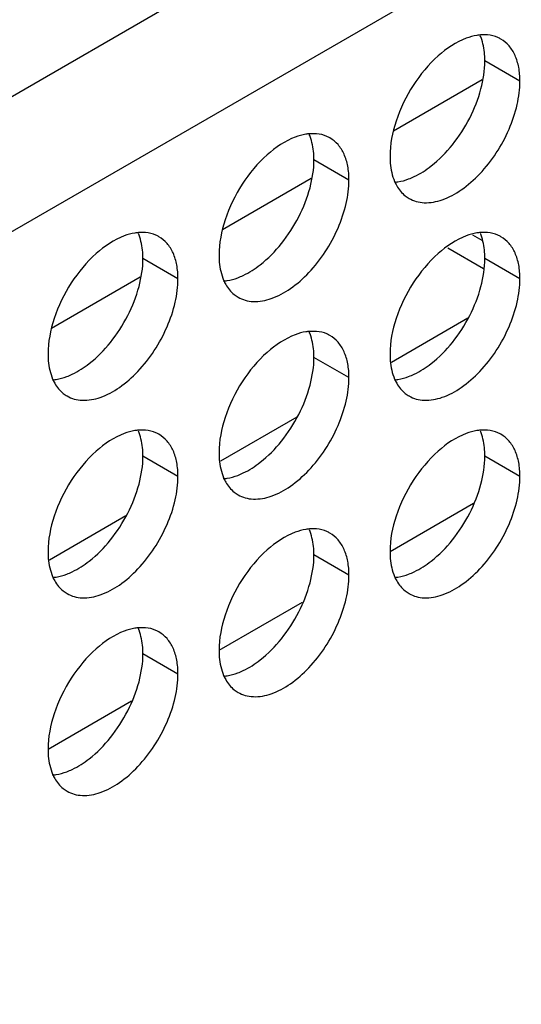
# Model space of a CAD drawing. Header units: inches. Extents: x 0 to 34, y 0 to 22.
# Tile 63 of 164: x 17.453 to 17.615, y 18.26 to 18.577. Entities that reach past the tile are written whole.
import ezdxf

# ---------------------------------------------------------------- set-up
doc = ezdxf.new("R2010")
doc.units = ezdxf.units.IN
doc.header["$LTSCALE"] = 1.87
doc.header["$MEASUREMENT"] = 0
doc.layers.get('0').update_dxf_attribs({"linetype": 'CONTINUOUS'})
doc.layers.add('02___PRT_ALL_AXES', color=7, linetype='CONTINUOUS')

msp = doc.modelspace()

# ---------------------------------------------------------------- linework, layer by layer
at = {"color": 3, "linetype": 'CONTINUOUS'}
for p, q in [((17.21098, 18.41425), (19.04274, 19.47189)), ((17.22984, 18.38159), (19.0616, 19.43923)), ((17.59937, 18.50794), (17.60235, 18.50622)), ((17.59137, 18.50376), (17.60289, 18.49711))]:
    msp.add_line(p, q, dxfattribs=at)
at = {"color": 7, "linetype": 'CONTINUOUS'}
for p, q in [((17.60249, 18.55799), (17.57385, 18.54145)), ((17.54729, 18.52612), (17.51864, 18.50958)), ((17.49208, 18.49425), (17.46344, 18.47771)), ((17.59786, 18.48102), (17.57317, 18.46676)), ((17.54266, 18.44915), (17.51796, 18.43489)), ((17.57271, 18.4058), (17.59968, 18.42137)), ((17.48745, 18.41727), (17.46276, 18.40301)), ((17.5175, 18.37392), (17.54448, 18.3895)), ((17.4623, 18.34205), (17.48927, 18.35762))]:
    msp.add_line(p, q, dxfattribs=at)
at = {"color": 3, "linetype": 'CONTINUOUS'}
for points, knots in [([(19.03856, 18.50906), (18.89186, 18.39589), (18.59708, 18.1826), (18.14361, 17.89893), (17.69004, 17.6593), (17.3826, 17.52703), (17.22984, 17.46926)], [0, 0, 0, 0, 0.265516, 0.521014, 0.765944, 1, 1, 1, 1]), ([(17.23529, 17.45314), (17.38477, 17.5099), (17.68555, 17.63941), (18.1295, 17.8731), (18.57345, 18.14899), (18.86228, 18.35611), (19.00605, 18.46594)], [0, 0, 0, 0, 0.234384, 0.479409, 0.734786, 1, 1, 1, 1])]:
    msp.add_open_spline(points, degree=3, knots=knots, dxfattribs=at)
at = {"layer": '02___PRT_ALL_AXES', "color": 3, "linetype": 'CONTINUOUS'}
for p, q in [((17.60417, 18.57244), (17.60187, 18.57243)), ((17.54896, 18.54056), (17.54666, 18.54056)), ((17.49376, 18.50869), (17.49146, 18.50868)), ((17.60417, 18.50869), (17.60187, 18.50869)), ((17.54896, 18.47682), (17.54666, 18.47682)), ((17.60417, 18.44495), (17.60187, 18.44495)), ((17.49376, 18.44495), (17.49146, 18.44494)), ((17.54896, 18.41308), (17.54666, 18.41307)), ((17.49376, 18.3812), (17.49146, 18.3812))]:
    msp.add_line(p, q, dxfattribs=at)
at = {"layer": '02___PRT_ALL_AXES', "color": 7, "linetype": 'CONTINUOUS'}
for p, q in [((17.61465, 18.55752), (17.60334, 18.56405)), ((17.55945, 18.52564), (17.54814, 18.53217)), ((17.50425, 18.49377), (17.49293, 18.5003)), ((17.61465, 18.49377), (17.60334, 18.50031)), ((17.55945, 18.4619), (17.54814, 18.46843)), ((17.50425, 18.43003), (17.49293, 18.43656)), ((17.61465, 18.43003), (17.60334, 18.43656)), ((17.55945, 18.39816), (17.54814, 18.40469)), ((17.50425, 18.36628), (17.49293, 18.37282))]:
    msp.add_line(p, q, dxfattribs=at)
for centre in [(17.58799, 18.56618), (17.53278, 18.53431), (17.47758, 18.50244), (17.58799, 18.50244), (17.53278, 18.47057), (17.47758, 18.43869), (17.58799, 18.4387), (17.53278, 18.40683), (17.47758, 18.37495)]:
    msp.add_arc(centre, 0.0151, 21.0322, 23.3023, dxfattribs=at)
at = {"layer": '02___PRT_ALL_AXES', "color": 3, "linetype": 'CONTINUOUS'}
for centre in [(17.58382, 18.52834), (17.52861, 18.49646), (17.47341, 18.46459), (17.58382, 18.46459), (17.52861, 18.43272), (17.47341, 18.40085), (17.58382, 18.40085), (17.52861, 18.36898), (17.47341, 18.3371)]:
    msp.add_arc(centre, 0.00995, 231.4067, 239.9605, dxfattribs=at)
for points, knots in [([(17.60187, 18.57243), (17.6015, 18.5724), (17.59995, 18.5722), (17.59843, 18.57178), (17.59732, 18.57136)], [0, 0, 0, 0, 0.238311, 1, 1, 1, 1]), ([(17.60852, 18.57109), (17.6082, 18.57128), (17.60683, 18.57197), (17.60531, 18.57233), (17.60417, 18.57244)], [0, 0, 0, 0, 0.245661, 1, 1, 1, 1]), ([(17.59732, 18.57136), (17.59398, 18.57011), (17.58741, 18.56566), (17.57971, 18.55636), (17.5743, 18.54524), (17.5727, 18.53714), (17.5727, 18.53329)], [0, 0, 0, 0, 0.225655, 0.487915, 0.75686, 1, 1, 1, 1]), ([(17.61465, 18.55752), (17.61465, 18.55902), (17.61442, 18.56187), (17.61327, 18.5658), (17.61133, 18.56898), (17.6095, 18.57052), (17.60852, 18.57109)], [0, 0, 0, 0, 0.289368, 0.549093, 0.782299, 1, 1, 1, 1]), ([(17.57883, 18.51972), (17.57957, 18.5193), (17.58118, 18.51862), (17.58485, 18.51808), (17.59004, 18.51909), (17.59615, 18.52244), (17.60203, 18.52764), (17.60721, 18.53427), (17.6113, 18.54181), (17.61394, 18.54965), (17.61465, 18.55498), (17.61465, 18.55752)], [0, 0, 0, 0, 0.04288, 0.087518, 0.186905, 0.30421, 0.437933, 0.582353, 0.729559, 0.871284, 1, 1, 1, 1]), ([(17.54666, 18.54056), (17.54629, 18.54052), (17.54475, 18.54033), (17.54323, 18.5399), (17.54212, 18.53949)], [0, 0, 0, 0, 0.238311, 1, 1, 1, 1]), ([(17.55332, 18.53921), (17.55299, 18.5394), (17.55163, 18.54009), (17.55011, 18.54046), (17.54896, 18.54056)], [0, 0, 0, 0, 0.245661, 1, 1, 1, 1]), ([(17.54212, 18.53949), (17.53877, 18.53824), (17.53221, 18.53379), (17.52451, 18.52448), (17.5191, 18.51337), (17.5175, 18.50526), (17.5175, 18.50142)], [0, 0, 0, 0, 0.225655, 0.487915, 0.75686, 1, 1, 1, 1]), ([(17.55945, 18.52564), (17.55945, 18.52714), (17.55922, 18.53), (17.55807, 18.53392), (17.55612, 18.53711), (17.55429, 18.53865), (17.55332, 18.53921)], [0, 0, 0, 0, 0.289368, 0.549093, 0.782299, 1, 1, 1, 1]), ([(17.5727, 18.53329), (17.5727, 18.53255), (17.57281, 18.52979), (17.57339, 18.52703), (17.57419, 18.52518)], [0, 0, 0, 0, 0.26998, 1, 1, 1, 1]), ([(17.52363, 18.48784), (17.52436, 18.48742), (17.52597, 18.48675), (17.52965, 18.4862), (17.53484, 18.48722), (17.54095, 18.49057), (17.54683, 18.49576), (17.55201, 18.5024), (17.55609, 18.50994), (17.55874, 18.51777), (17.55945, 18.52311), (17.55945, 18.52564)], [0, 0, 0, 0, 0.04288, 0.087518, 0.186905, 0.30421, 0.437933, 0.582353, 0.729559, 0.871284, 1, 1, 1, 1]), ([(17.57419, 18.52518), (17.57439, 18.52471), (17.57524, 18.52299), (17.5765, 18.52144), (17.57761, 18.52056)], [0, 0, 0, 0, 0.264615, 1, 1, 1, 1]), ([(17.49146, 18.50868), (17.49109, 18.50865), (17.48954, 18.50845), (17.48803, 18.50803), (17.48691, 18.50761)], [0, 0, 0, 0, 0.238311, 1, 1, 1, 1]), ([(17.49811, 18.50734), (17.49779, 18.50753), (17.49642, 18.50822), (17.4949, 18.50859), (17.49376, 18.50869)], [0, 0, 0, 0, 0.245661, 1, 1, 1, 1]), ([(17.60187, 18.50869), (17.6015, 18.50866), (17.59995, 18.50846), (17.59843, 18.50803), (17.59732, 18.50762)], [0, 0, 0, 0, 0.238311, 1, 1, 1, 1]), ([(17.60852, 18.50735), (17.6082, 18.50753), (17.60683, 18.50822), (17.60531, 18.50859), (17.60417, 18.50869)], [0, 0, 0, 0, 0.245661, 1, 1, 1, 1]), ([(17.48691, 18.50761), (17.48357, 18.50636), (17.47701, 18.50192), (17.46931, 18.49261), (17.46389, 18.48149), (17.46229, 18.47339), (17.46229, 18.46954)], [0, 0, 0, 0, 0.225655, 0.487915, 0.75686, 1, 1, 1, 1]), ([(17.50425, 18.49377), (17.50425, 18.49527), (17.50402, 18.49812), (17.50287, 18.50205), (17.50092, 18.50524), (17.49909, 18.50678), (17.49811, 18.50734)], [0, 0, 0, 0, 0.289368, 0.549093, 0.782299, 1, 1, 1, 1]), ([(17.59732, 18.50762), (17.59398, 18.50637), (17.58741, 18.50192), (17.57971, 18.49261), (17.5743, 18.4815), (17.5727, 18.4734), (17.5727, 18.46955)], [0, 0, 0, 0, 0.225655, 0.487915, 0.75686, 1, 1, 1, 1]), ([(17.61465, 18.49377), (17.61465, 18.49527), (17.61442, 18.49813), (17.61327, 18.50206), (17.61133, 18.50524), (17.6095, 18.50678), (17.60852, 18.50735)], [0, 0, 0, 0, 0.289368, 0.549093, 0.782299, 1, 1, 1, 1]), ([(17.5175, 18.50142), (17.5175, 18.50067), (17.51761, 18.49792), (17.51819, 18.49516), (17.51899, 18.49331)], [0, 0, 0, 0, 0.26998, 1, 1, 1, 1]), ([(17.46843, 18.45597), (17.46916, 18.45555), (17.47077, 18.45488), (17.47444, 18.45433), (17.47963, 18.45534), (17.48574, 18.45869), (17.49162, 18.46389), (17.4968, 18.47052), (17.50089, 18.47807), (17.50354, 18.4859), (17.50425, 18.49123), (17.50425, 18.49377)], [0, 0, 0, 0, 0.04288, 0.087518, 0.186905, 0.30421, 0.437933, 0.582353, 0.729559, 0.871284, 1, 1, 1, 1]), ([(17.51899, 18.49331), (17.51919, 18.49284), (17.52004, 18.49111), (17.5213, 18.48957), (17.5224, 18.48868)], [0, 0, 0, 0, 0.264615, 1, 1, 1, 1]), ([(17.57883, 18.45598), (17.57957, 18.45555), (17.58118, 18.45488), (17.58485, 18.45434), (17.59004, 18.45535), (17.59615, 18.4587), (17.60203, 18.46389), (17.60721, 18.47053), (17.6113, 18.47807), (17.61394, 18.4859), (17.61465, 18.49124), (17.61465, 18.49377)], [0, 0, 0, 0, 0.04288, 0.087518, 0.186905, 0.30421, 0.437933, 0.582353, 0.729559, 0.871284, 1, 1, 1, 1]), ([(17.54666, 18.47682), (17.54629, 18.47678), (17.54475, 18.47659), (17.54323, 18.47616), (17.54212, 18.47574)], [0, 0, 0, 0, 0.238311, 1, 1, 1, 1]), ([(17.55332, 18.47547), (17.55299, 18.47566), (17.55163, 18.47635), (17.55011, 18.47672), (17.54896, 18.47682)], [0, 0, 0, 0, 0.245661, 1, 1, 1, 1]), ([(17.54212, 18.47574), (17.53877, 18.47449), (17.53221, 18.47005), (17.52451, 18.46074), (17.5191, 18.44963), (17.5175, 18.44152), (17.5175, 18.43768)], [0, 0, 0, 0, 0.225655, 0.487915, 0.75686, 1, 1, 1, 1]), ([(17.55945, 18.4619), (17.55945, 18.4634), (17.55922, 18.46626), (17.55807, 18.47018), (17.55612, 18.47337), (17.55429, 18.47491), (17.55332, 18.47547)], [0, 0, 0, 0, 0.289368, 0.549093, 0.782299, 1, 1, 1, 1]), ([(17.46229, 18.46954), (17.46229, 18.4688), (17.4624, 18.46605), (17.46299, 18.46328), (17.46378, 18.46144)], [0, 0, 0, 0, 0.26998, 1, 1, 1, 1]), ([(17.5727, 18.46955), (17.5727, 18.4688), (17.57281, 18.46605), (17.57339, 18.46329), (17.57419, 18.46144)], [0, 0, 0, 0, 0.26998, 1, 1, 1, 1]), ([(17.46378, 18.46144), (17.46398, 18.46097), (17.46484, 18.45924), (17.46609, 18.45769), (17.4672, 18.45681)], [0, 0, 0, 0, 0.264615, 1, 1, 1, 1]), ([(17.52363, 18.4241), (17.52436, 18.42368), (17.52597, 18.42301), (17.52965, 18.42246), (17.53484, 18.42347), (17.54095, 18.42682), (17.54683, 18.43202), (17.55201, 18.43866), (17.55609, 18.4462), (17.55874, 18.45403), (17.55945, 18.45936), (17.55945, 18.4619)], [0, 0, 0, 0, 0.04288, 0.087518, 0.186905, 0.30421, 0.437933, 0.582353, 0.729559, 0.871284, 1, 1, 1, 1]), ([(17.57419, 18.46144), (17.57439, 18.46097), (17.57524, 18.45924), (17.5765, 18.4577), (17.57761, 18.45681)], [0, 0, 0, 0, 0.264615, 1, 1, 1, 1]), ([(17.60852, 18.4436), (17.6082, 18.44379), (17.60683, 18.44448), (17.60531, 18.44485), (17.60417, 18.44495)], [0, 0, 0, 0, 0.245661, 1, 1, 1, 1]), ([(17.48691, 18.44387), (17.48357, 18.44262), (17.47701, 18.43817), (17.46931, 18.42887), (17.46389, 18.41775), (17.46229, 18.40965), (17.46229, 18.4058)], [0, 0, 0, 0, 0.225655, 0.487915, 0.75686, 1, 1, 1, 1]), ([(17.49146, 18.44494), (17.49109, 18.44491), (17.48954, 18.44471), (17.48803, 18.44429), (17.48691, 18.44387)], [0, 0, 0, 0, 0.238311, 1, 1, 1, 1]), ([(17.49811, 18.4436), (17.49779, 18.44379), (17.49642, 18.44448), (17.4949, 18.44484), (17.49376, 18.44495)], [0, 0, 0, 0, 0.245661, 1, 1, 1, 1]), ([(17.50425, 18.43003), (17.50425, 18.43153), (17.50402, 18.43438), (17.50287, 18.43831), (17.50092, 18.44149), (17.49909, 18.44303), (17.49811, 18.4436)], [0, 0, 0, 0, 0.289368, 0.549093, 0.782299, 1, 1, 1, 1]), ([(17.59732, 18.44388), (17.59398, 18.44263), (17.58741, 18.43818), (17.57971, 18.42887), (17.5743, 18.41776), (17.5727, 18.40965), (17.5727, 18.40581)], [0, 0, 0, 0, 0.225655, 0.487915, 0.75686, 1, 1, 1, 1]), ([(17.60187, 18.44495), (17.6015, 18.44491), (17.59995, 18.44472), (17.59843, 18.44429), (17.59732, 18.44388)], [0, 0, 0, 0, 0.238311, 1, 1, 1, 1]), ([(17.61465, 18.43003), (17.61465, 18.43153), (17.61442, 18.43439), (17.61327, 18.43831), (17.61133, 18.4415), (17.6095, 18.44304), (17.60852, 18.4436)], [0, 0, 0, 0, 0.289368, 0.549093, 0.782299, 1, 1, 1, 1]), ([(17.5175, 18.43768), (17.5175, 18.43693), (17.51761, 18.43418), (17.51819, 18.43142), (17.51899, 18.42957)], [0, 0, 0, 0, 0.26998, 1, 1, 1, 1]), ([(17.46843, 18.39223), (17.46916, 18.39181), (17.47077, 18.39113), (17.47444, 18.39059), (17.47963, 18.3916), (17.48574, 18.39495), (17.49162, 18.40015), (17.4968, 18.40678), (17.50089, 18.41432), (17.50354, 18.42216), (17.50425, 18.42749), (17.50425, 18.43003)], [0, 0, 0, 0, 0.04288, 0.087518, 0.186905, 0.30421, 0.437933, 0.582353, 0.729559, 0.871284, 1, 1, 1, 1]), ([(17.51899, 18.42957), (17.51919, 18.4291), (17.52004, 18.42737), (17.5213, 18.42582), (17.5224, 18.42494)], [0, 0, 0, 0, 0.264615, 1, 1, 1, 1]), ([(17.57883, 18.39223), (17.57957, 18.39181), (17.58118, 18.39114), (17.58485, 18.3906), (17.59004, 18.39161), (17.59615, 18.39496), (17.60203, 18.40015), (17.60721, 18.40679), (17.6113, 18.41433), (17.61394, 18.42216), (17.61465, 18.4275), (17.61465, 18.43003)], [0, 0, 0, 0, 0.04288, 0.087518, 0.186905, 0.30421, 0.437933, 0.582353, 0.729559, 0.871284, 1, 1, 1, 1]), ([(17.54212, 18.412), (17.53877, 18.41075), (17.53221, 18.40631), (17.52451, 18.397), (17.5191, 18.38588), (17.5175, 18.37778), (17.5175, 18.37393)], [0, 0, 0, 0, 0.225655, 0.487915, 0.75686, 1, 1, 1, 1]), ([(17.54666, 18.41307), (17.54629, 18.41304), (17.54475, 18.41284), (17.54323, 18.41242), (17.54212, 18.412)], [0, 0, 0, 0, 0.238311, 1, 1, 1, 1]), ([(17.55332, 18.41173), (17.55299, 18.41192), (17.55163, 18.41261), (17.55011, 18.41298), (17.54896, 18.41308)], [0, 0, 0, 0, 0.245661, 1, 1, 1, 1]), ([(17.55945, 18.39816), (17.55945, 18.39966), (17.55922, 18.40251), (17.55807, 18.40644), (17.55612, 18.40963), (17.55429, 18.41117), (17.55332, 18.41173)], [0, 0, 0, 0, 0.289368, 0.549093, 0.782299, 1, 1, 1, 1]), ([(17.46229, 18.4058), (17.46229, 18.40506), (17.4624, 18.4023), (17.46299, 18.39954), (17.46378, 18.39769)], [0, 0, 0, 0, 0.26998, 1, 1, 1, 1]), ([(17.5727, 18.40581), (17.5727, 18.40506), (17.57281, 18.40231), (17.57339, 18.39955), (17.57419, 18.3977)], [0, 0, 0, 0, 0.26998, 1, 1, 1, 1]), ([(17.46378, 18.39769), (17.46398, 18.39722), (17.46484, 18.3955), (17.46609, 18.39395), (17.4672, 18.39307)], [0, 0, 0, 0, 0.264615, 1, 1, 1, 1]), ([(17.52363, 18.36036), (17.52436, 18.35994), (17.52597, 18.35927), (17.52965, 18.35872), (17.53484, 18.35973), (17.54095, 18.36308), (17.54683, 18.36828), (17.55201, 18.37491), (17.55609, 18.38246), (17.55874, 18.39029), (17.55945, 18.39562), (17.55945, 18.39816)], [0, 0, 0, 0, 0.04288, 0.087518, 0.186905, 0.30421, 0.437933, 0.582353, 0.729559, 0.871284, 1, 1, 1, 1]), ([(17.57419, 18.3977), (17.57439, 18.39723), (17.57524, 18.3955), (17.5765, 18.39396), (17.57761, 18.39307)], [0, 0, 0, 0, 0.264615, 1, 1, 1, 1]), ([(17.48691, 18.38013), (17.48357, 18.37888), (17.47701, 18.37443), (17.46931, 18.36512), (17.46389, 18.35401), (17.46229, 18.34591), (17.46229, 18.34206)], [0, 0, 0, 0, 0.225655, 0.487915, 0.75686, 1, 1, 1, 1]), ([(17.49146, 18.3812), (17.49109, 18.38117), (17.48954, 18.38097), (17.48803, 18.38054), (17.48691, 18.38013)], [0, 0, 0, 0, 0.238311, 1, 1, 1, 1]), ([(17.49811, 18.37986), (17.49779, 18.38004), (17.49642, 18.38073), (17.4949, 18.3811), (17.49376, 18.3812)], [0, 0, 0, 0, 0.245661, 1, 1, 1, 1]), ([(17.50425, 18.36628), (17.50425, 18.36778), (17.50402, 18.37064), (17.50287, 18.37457), (17.50092, 18.37775), (17.49909, 18.37929), (17.49811, 18.37986)], [0, 0, 0, 0, 0.289368, 0.549093, 0.782299, 1, 1, 1, 1]), ([(17.5175, 18.37393), (17.5175, 18.37319), (17.51761, 18.37044), (17.51819, 18.36767), (17.51899, 18.36583)], [0, 0, 0, 0, 0.26998, 1, 1, 1, 1]), ([(17.46843, 18.32849), (17.46916, 18.32806), (17.47077, 18.32739), (17.47444, 18.32685), (17.47963, 18.32786), (17.48574, 18.33121), (17.49162, 18.3364), (17.4968, 18.34304), (17.50089, 18.35058), (17.50354, 18.35841), (17.50425, 18.36375), (17.50425, 18.36628)], [0, 0, 0, 0, 0.04288, 0.087518, 0.186905, 0.30421, 0.437933, 0.582353, 0.729559, 0.871284, 1, 1, 1, 1]), ([(17.51899, 18.36583), (17.51919, 18.36536), (17.52004, 18.36363), (17.5213, 18.36208), (17.5224, 18.3612)], [0, 0, 0, 0, 0.264615, 1, 1, 1, 1]), ([(17.46229, 18.34206), (17.46229, 18.34131), (17.4624, 18.33856), (17.46299, 18.3358), (17.46378, 18.33395)], [0, 0, 0, 0, 0.26998, 1, 1, 1, 1]), ([(17.46378, 18.33395), (17.46398, 18.33348), (17.46484, 18.33175), (17.46609, 18.33021), (17.4672, 18.32932)], [0, 0, 0, 0, 0.264615, 1, 1, 1, 1])]:
    msp.add_open_spline(points, degree=3, knots=knots, dxfattribs=at)
at = {"layer": '02___PRT_ALL_AXES', "color": 7, "linetype": 'CONTINUOUS'}
for points, knots in [([(17.60334, 18.56405), (17.60334, 18.56473), (17.60324, 18.56729), (17.60275, 18.56985), (17.60208, 18.5716)], [0, 0, 0, 0, 0.268126, 1, 1, 1, 1]), ([(17.58601, 18.53018), (17.58855, 18.53217), (17.59325, 18.53697), (17.5987, 18.54543), (17.60233, 18.55462), (17.60334, 18.56101), (17.60334, 18.56405)], [0, 0, 0, 0, 0.247192, 0.509891, 0.767307, 1, 1, 1, 1]), ([(17.54814, 18.53217), (17.54814, 18.53286), (17.54804, 18.53542), (17.54754, 18.53798), (17.54687, 18.53973)], [0, 0, 0, 0, 0.268126, 1, 1, 1, 1]), ([(17.5308, 18.49831), (17.53334, 18.50029), (17.53805, 18.50509), (17.54349, 18.51356), (17.54713, 18.52274), (17.54814, 18.52914), (17.54814, 18.53217)], [0, 0, 0, 0, 0.247192, 0.509891, 0.767307, 1, 1, 1, 1]), ([(17.57872, 18.52598), (17.57934, 18.52621), (17.58192, 18.52732), (17.58431, 18.52886), (17.58601, 18.53018)], [0, 0, 0, 0, 0.233875, 1, 1, 1, 1]), ([(17.57417, 18.52491), (17.57454, 18.52494), (17.57609, 18.52514), (17.57761, 18.52556), (17.57872, 18.52598)], [0, 0, 0, 0, 0.238311, 1, 1, 1, 1]), ([(17.49293, 18.5003), (17.49293, 18.50099), (17.49284, 18.50354), (17.49234, 18.5061), (17.49167, 18.50785)], [0, 0, 0, 0, 0.268126, 1, 1, 1, 1]), ([(17.60334, 18.50031), (17.60334, 18.50099), (17.60324, 18.50355), (17.60275, 18.50611), (17.60208, 18.50786)], [0, 0, 0, 0, 0.268126, 1, 1, 1, 1]), ([(17.4756, 18.46644), (17.47814, 18.46842), (17.48284, 18.47322), (17.48829, 18.48168), (17.49192, 18.49087), (17.49293, 18.49727), (17.49293, 18.5003)], [0, 0, 0, 0, 0.247192, 0.509891, 0.767307, 1, 1, 1, 1]), ([(17.58601, 18.46644), (17.58855, 18.46843), (17.59325, 18.47322), (17.5987, 18.48169), (17.60233, 18.49087), (17.60334, 18.49727), (17.60334, 18.50031)], [0, 0, 0, 0, 0.247192, 0.509891, 0.767307, 1, 1, 1, 1]), ([(17.52352, 18.4941), (17.52413, 18.49433), (17.52672, 18.49544), (17.52911, 18.49699), (17.5308, 18.49831)], [0, 0, 0, 0, 0.233875, 1, 1, 1, 1]), ([(17.51897, 18.49303), (17.51934, 18.49307), (17.52089, 18.49326), (17.5224, 18.49369), (17.52352, 18.4941)], [0, 0, 0, 0, 0.238311, 1, 1, 1, 1]), ([(17.54814, 18.46843), (17.54814, 18.46912), (17.54804, 18.47168), (17.54754, 18.47424), (17.54687, 18.47599)], [0, 0, 0, 0, 0.268126, 1, 1, 1, 1]), ([(17.5308, 18.43457), (17.53334, 18.43655), (17.53805, 18.44135), (17.54349, 18.44982), (17.54713, 18.459), (17.54814, 18.4654), (17.54814, 18.46843)], [0, 0, 0, 0, 0.247192, 0.509891, 0.767307, 1, 1, 1, 1]), ([(17.46831, 18.46223), (17.46893, 18.46246), (17.47151, 18.46357), (17.4739, 18.46511), (17.4756, 18.46644)], [0, 0, 0, 0, 0.233875, 1, 1, 1, 1]), ([(17.57872, 18.46224), (17.57934, 18.46247), (17.58192, 18.46358), (17.58431, 18.46512), (17.58601, 18.46644)], [0, 0, 0, 0, 0.233875, 1, 1, 1, 1]), ([(17.46376, 18.46116), (17.46413, 18.46119), (17.46568, 18.46139), (17.4672, 18.46181), (17.46831, 18.46223)], [0, 0, 0, 0, 0.238311, 1, 1, 1, 1]), ([(17.57417, 18.46117), (17.57454, 18.4612), (17.57609, 18.4614), (17.57761, 18.46182), (17.57872, 18.46224)], [0, 0, 0, 0, 0.238311, 1, 1, 1, 1]), ([(17.49293, 18.43656), (17.49293, 18.43724), (17.49284, 18.4398), (17.49234, 18.44236), (17.49167, 18.44411)], [0, 0, 0, 0, 0.268126, 1, 1, 1, 1]), ([(17.60334, 18.43656), (17.60334, 18.43725), (17.60324, 18.43981), (17.60275, 18.44237), (17.60208, 18.44412)], [0, 0, 0, 0, 0.268126, 1, 1, 1, 1]), ([(17.4756, 18.40269), (17.47814, 18.40468), (17.48284, 18.40948), (17.48829, 18.41794), (17.49192, 18.42713), (17.49293, 18.43352), (17.49293, 18.43656)], [0, 0, 0, 0, 0.247192, 0.509891, 0.767307, 1, 1, 1, 1]), ([(17.58601, 18.4027), (17.58855, 18.40469), (17.59325, 18.40948), (17.5987, 18.41795), (17.60233, 18.42713), (17.60334, 18.43353), (17.60334, 18.43656)], [0, 0, 0, 0, 0.247192, 0.509891, 0.767307, 1, 1, 1, 1]), ([(17.52352, 18.43036), (17.52413, 18.43059), (17.52672, 18.4317), (17.52911, 18.43324), (17.5308, 18.43457)], [0, 0, 0, 0, 0.233875, 1, 1, 1, 1]), ([(17.51897, 18.42929), (17.51934, 18.42932), (17.52089, 18.42952), (17.5224, 18.42995), (17.52352, 18.43036)], [0, 0, 0, 0, 0.238311, 1, 1, 1, 1]), ([(17.54814, 18.40469), (17.54814, 18.40538), (17.54804, 18.40793), (17.54754, 18.41049), (17.54687, 18.41224)], [0, 0, 0, 0, 0.268126, 1, 1, 1, 1]), ([(17.5308, 18.37083), (17.53334, 18.37281), (17.53805, 18.37761), (17.54349, 18.38607), (17.54713, 18.39526), (17.54814, 18.40166), (17.54814, 18.40469)], [0, 0, 0, 0, 0.247192, 0.509891, 0.767307, 1, 1, 1, 1]), ([(17.46831, 18.39849), (17.46893, 18.39872), (17.47151, 18.39983), (17.4739, 18.40137), (17.4756, 18.40269)], [0, 0, 0, 0, 0.233875, 1, 1, 1, 1]), ([(17.57872, 18.39849), (17.57934, 18.39872), (17.58192, 18.39983), (17.58431, 18.40138), (17.58601, 18.4027)], [0, 0, 0, 0, 0.233875, 1, 1, 1, 1]), ([(17.46376, 18.39742), (17.46413, 18.39745), (17.46568, 18.39765), (17.4672, 18.39807), (17.46831, 18.39849)], [0, 0, 0, 0, 0.238311, 1, 1, 1, 1]), ([(17.57417, 18.39742), (17.57454, 18.39746), (17.57609, 18.39765), (17.57761, 18.39808), (17.57872, 18.39849)], [0, 0, 0, 0, 0.238311, 1, 1, 1, 1]), ([(17.49293, 18.37282), (17.49293, 18.3735), (17.49284, 18.37606), (17.49234, 18.37862), (17.49167, 18.38037)], [0, 0, 0, 0, 0.268126, 1, 1, 1, 1]), ([(17.4756, 18.33895), (17.47814, 18.34094), (17.48284, 18.34573), (17.48829, 18.3542), (17.49192, 18.36338), (17.49293, 18.36978), (17.49293, 18.37282)], [0, 0, 0, 0, 0.247192, 0.509891, 0.767307, 1, 1, 1, 1]), ([(17.52352, 18.36662), (17.52413, 18.36685), (17.52672, 18.36796), (17.52911, 18.3695), (17.5308, 18.37083)], [0, 0, 0, 0, 0.233875, 1, 1, 1, 1]), ([(17.51897, 18.36555), (17.51934, 18.36558), (17.52089, 18.36578), (17.5224, 18.3662), (17.52352, 18.36662)], [0, 0, 0, 0, 0.238311, 1, 1, 1, 1]), ([(17.46831, 18.33475), (17.46893, 18.33498), (17.47151, 18.33608), (17.4739, 18.33763), (17.4756, 18.33895)], [0, 0, 0, 0, 0.233875, 1, 1, 1, 1]), ([(17.46376, 18.33368), (17.46413, 18.33371), (17.46568, 18.33391), (17.4672, 18.33433), (17.46831, 18.33475)], [0, 0, 0, 0, 0.238311, 1, 1, 1, 1])]:
    msp.add_open_spline(points, degree=3, knots=knots, dxfattribs=at)

doc.saveas('drawing.dxf')
